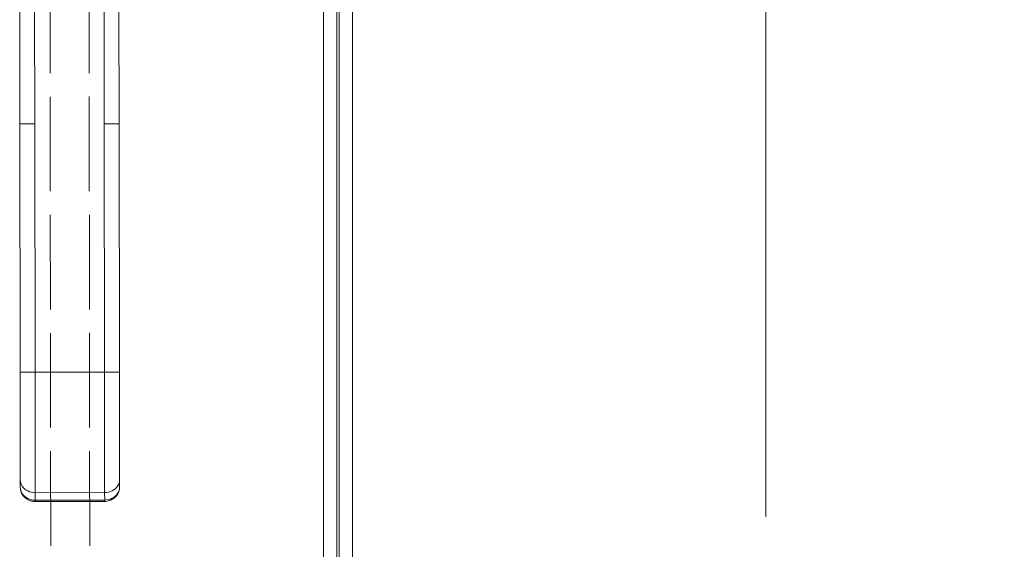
# Model space of a CAD drawing. Header units: inches. Extents: x 1 to 177, y 1 to 112.
# Tile 32 of 70: x 62.19 to 70, y 54.33 to 58.53. Entities that reach past the tile are written whole.
import ezdxf

# ---------------------------------------------------------------- set-up
doc = ezdxf.new("R2010")
doc.units = ezdxf.units.IN
doc.header["$LTSCALE"] = 10.666667
doc.header["$MEASUREMENT"] = 0
doc.linetypes.add('DASHED', pattern=[0.2067, 0.1654, -0.0413])
for name, color, linetype, lineweight in [('Dimension (ANSI)', 7, 'Continuous', 13), ('Hidden (ANSI)', 7, 'DASHED', 15), ('Visible (ANSI)', 7, 'Continuous', 13), ('Visible Narrow (ANSI)', 7, 'Continuous', 18)]:
    doc.layers.add(name, color=color, linetype=linetype, lineweight=lineweight)
doc.styles.add('Note Text (ANSI)', font='RomanS.shx')
doc.dimstyles.new('Default (ANSI)', dxfattribs={"dimscale": 10.666667, "dimtxt": 0.12, "dimasz": 0.098425, "dimexe": 0.125, "dimexo": 0.0625, "dimgap": 0.031496, "dimtad": 0, "dimtih": 1, "dimtoh": 1, "dimrnd": 1e-08, "dimzin": 0, "dimdsep": 46, "dimtxsty": 'Note Text (ANSI)', "dimcen": 0.09, "dimdle": 0.393701, "dimclrd": 256, "dimclre": 256, "dimclrt": 256, "dimadec": 0, "dimazin": 0, "dimtfac": 1, "dimtofl": 0, "dimtmove": 0, "dimatfit": 3, "dimfxl": 1, "dimtolj": 1, "dimtzin": 4, "dimlwd": -1, "dimlwe": -1, "dimarcsym": 0})

# ---------------------------------------------------------------- blocks, each defined once
blk = doc.blocks.new('*D6')
at = {"layer": 'Defpoints', "color": 0, "transparency": 16777216}
for p in [(62.578, 61.0497), (68.1066, 61.0497), (64.6179, 46.1747)]:
    blk.add_point(p, dxfattribs=at)
at = {"layer": 'Dimension (ANSI)', "transparency": 16777216}
for p, q in [((63.2446, 61.0497), (69.4399, 61.0497)), ((68.1066, 59.9999), (68.1066, 54.5882)), ((68.1066, 47.2246), (68.1066, 52.6363)), ((65.2846, 46.1747), (69.4399, 46.1747))]:
    blk.add_line(p, q, dxfattribs=at)
for points in [[(67.9316, 59.9999), (68.2815, 59.9999), (68.1066, 61.0497)], [(67.9316, 47.2246), (68.2815, 47.2246), (68.1066, 46.1747)]]:
    blk.add_solid(points, dxfattribs=at)
at = {"layer": 'Dimension (ANSI)', "transparency": 16777216, "insert": (65.638, 54.2522), "char_height": 1.28, "attachment_point": 1, "style": 'Note Text (ANSI)'}
blk.add_mtext('\\A1;14.88', dxfattribs=at)

msp = doc.modelspace()

# ---------------------------------------------------------------- linework, layer by layer
at = {"layer": 'Hidden (ANSI)', "ltscale": 0.42479}
for p, q in [((62.4265, 59.7917), (62.442, 47.6162)), ((62.7365, 59.7921), (62.752, 47.6166))]:
    msp.add_line(p, q, dxfattribs=at)
at = {"layer": 'Visible (ANSI)'}
for p, q in [((64.828, 75.9647), (64.828, 46.1348)), ((64.703, 75.8397), (64.703, 46.2598)), ((62.1885, 57.7028), (62.1873, 58.6289)), ((62.9759, 57.7038), (62.9747, 58.6299)), ((62.1885, 57.7028), (62.191, 55.7343)), ((62.9759, 57.7038), (62.9784, 55.7353)), ((62.1921, 54.8819), (62.191, 55.7343)), ((62.9795, 54.8829), (62.9784, 55.7353)), ((62.1921, 54.8819), (62.1922, 54.8228)), ((62.9795, 54.8829), (62.9796, 54.8238)), ((62.3104, 54.7101), (62.8616, 54.7108))]:
    msp.add_line(p, q, dxfattribs=at)
for points, knots in [([(62.3104, 54.7101), (62.2976, 54.7101), (62.2846, 54.7122), (62.2601, 54.7201), (62.2483, 54.7261), (62.2279, 54.7411), (62.219, 54.7503), (62.2049, 54.7706), (62.1995, 54.782), (62.1937, 54.8029), (62.1923, 54.8125), (62.1922, 54.822)], [0, 0, 0, 0, 0.0979204, 0.0979204, 0.1963948, 0.1963948, 0.2922837, 0.2922837, 0.3867513, 0.3867513, 0.4599971, 0.4599971, 0.4599971, 0.4599971]), ([(62.9796, 54.8238), (62.9796, 54.8122), (62.9777, 54.8005), (62.9704, 54.7785), (62.9649, 54.7678), (62.9508, 54.7489), (62.9421, 54.7404), (62.9225, 54.7263), (62.9111, 54.7206), (62.8872, 54.7129), (62.8743, 54.7109), (62.8616, 54.7108)], [0, 0, 0, 0, 0.0892957, 0.0892957, 0.179325, 0.179325, 0.2704731, 0.2704731, 0.3651574, 0.3651574, 0.4621652, 0.4621652, 0.4621652, 0.4621652])]:
    msp.add_open_spline(points, degree=3, knots=knots, dxfattribs=at)
at = {"layer": 'Visible Narrow (ANSI)'}
for p, q in [((64.7227, 46.166), (64.7227, 75.9334)), ((64.5977, 46.28), (64.5977, 75.8195)), ((62.3066, 57.7029), (62.3054, 58.629)), ((62.8578, 57.7036), (62.8566, 58.6297)), ((62.3066, 57.7029), (62.3091, 55.7344)), ((62.8578, 57.7036), (62.8603, 55.7351)), ((62.8603, 55.7351), (62.3091, 55.7344)), ((62.3104, 54.7798), (62.3091, 55.7344)), ((62.8615, 54.7805), (62.8603, 55.7351)), ((62.8615, 54.7805), (62.3104, 54.7798)), ((62.3104, 54.7798), (62.3104, 54.7207)), ((62.8615, 54.7805), (62.8616, 54.7214)), ((62.3104, 54.7207), (62.8616, 54.7214)), ((62.3104, 54.7101), (62.3104, 54.7207))]:
    msp.add_line(p, q, dxfattribs=at)
msp.add_ellipse((62.8615, 54.7896), major_axis=(0.0001, -0.0787), ratio=0.000026, start_param=5.759625, end_param=6.283174, dxfattribs=at)
for points, knots in [([(62.3066, 57.7029), (62.3002, 57.7029), (62.2942, 57.7029), (62.2885, 57.7029), (62.2829, 57.7029), (62.2776, 57.7029), (62.2727, 57.7029), (62.2678, 57.7029), (62.2633, 57.7029), (62.2591, 57.7029), (62.2549, 57.7029), (62.251, 57.7029), (62.2474, 57.7029), (62.2438, 57.7028), (62.2404, 57.7028), (62.2373, 57.7028), (62.2342, 57.7028), (62.2314, 57.7028), (62.2287, 57.7028), (62.226, 57.7028), (62.2235, 57.7028), (62.2212, 57.7028), (62.2188, 57.7028), (62.2166, 57.7028), (62.2145, 57.7028), (62.2125, 57.7028), (62.2105, 57.7028), (62.2087, 57.7028), (62.2069, 57.7028), (62.2051, 57.7028), (62.2035, 57.7028), (62.2019, 57.7028), (62.2003, 57.7028), (62.1989, 57.7028), (62.1974, 57.7028), (62.1961, 57.7028), (62.1949, 57.7028), (62.1937, 57.7028), (62.1926, 57.7028), (62.1916, 57.7028), (62.1907, 57.7028), (62.1899, 57.7028), (62.1894, 57.7028), (62.1888, 57.7028), (62.1885, 57.7028), (62.1885, 57.7028)], [0, 0, 0, 0, 0.066667, 0.066667, 0.066667, 0.133333, 0.133333, 0.133333, 0.2, 0.2, 0.2, 0.266667, 0.266667, 0.266667, 0.333333, 0.333333, 0.333333, 0.4, 0.4, 0.4, 0.466667, 0.466667, 0.466667, 0.533333, 0.533333, 0.533333, 0.6, 0.6, 0.6, 0.666667, 0.666667, 0.666667, 0.733333, 0.733333, 0.733333, 0.8, 0.8, 0.8, 0.866667, 0.866667, 0.866667, 0.933333, 0.933333, 0.933333, 1, 1, 1, 1]), ([(62.9759, 57.7038), (62.9759, 57.7038), (62.9756, 57.7038), (62.9751, 57.7038), (62.9745, 57.7038), (62.9737, 57.7038), (62.9728, 57.7038), (62.9719, 57.7038), (62.9708, 57.7038), (62.9696, 57.7038), (62.9683, 57.7038), (62.967, 57.7038), (62.9656, 57.7038), (62.9641, 57.7038), (62.9626, 57.7038), (62.9609, 57.7038), (62.9593, 57.7038), (62.9576, 57.7038), (62.9557, 57.7038), (62.9539, 57.7038), (62.952, 57.7037), (62.9499, 57.7037), (62.9478, 57.7037), (62.9456, 57.7037), (62.9433, 57.7037), (62.9409, 57.7037), (62.9384, 57.7037), (62.9358, 57.7037), (62.9331, 57.7037), (62.9302, 57.7037), (62.9271, 57.7037), (62.924, 57.7037), (62.9207, 57.7037), (62.9171, 57.7037), (62.9134, 57.7037), (62.9096, 57.7037), (62.9053, 57.7037), (62.9011, 57.7037), (62.8966, 57.7037), (62.8917, 57.7037), (62.8868, 57.7037), (62.8815, 57.7037), (62.8759, 57.7037), (62.8702, 57.7036), (62.8642, 57.7036), (62.8578, 57.7036)], [0, 0, 0, 0, 0.066667, 0.066667, 0.066667, 0.133333, 0.133333, 0.133333, 0.2, 0.2, 0.2, 0.266667, 0.266667, 0.266667, 0.333333, 0.333333, 0.333333, 0.4, 0.4, 0.4, 0.466667, 0.466667, 0.466667, 0.533333, 0.533333, 0.533333, 0.6, 0.6, 0.6, 0.666667, 0.666667, 0.666667, 0.733333, 0.733333, 0.733333, 0.8, 0.8, 0.8, 0.866667, 0.866667, 0.866667, 0.933333, 0.933333, 0.933333, 1, 1, 1, 1]), ([(62.1922, 54.8228), (62.1922, 54.805), (62.1978, 54.7871), (62.2081, 54.7717), (62.2184, 54.7563), (62.2335, 54.7432), (62.2514, 54.7343), (62.2692, 54.7254), (62.2898, 54.7207), (62.3104, 54.7207)], [0, 0, 0, 0, 0.333333, 0.333333, 0.333333, 0.666667, 0.666667, 0.666667, 1, 1, 1, 1]), ([(62.8616, 54.7214), (62.8822, 54.7214), (62.9028, 54.7262), (62.9206, 54.7352), (62.9385, 54.7441), (62.9535, 54.7572), (62.9638, 54.7727), (62.9741, 54.7881), (62.9796, 54.806), (62.9796, 54.8238)], [0, 0, 0, 0, 0.333333, 0.333333, 0.333333, 0.666667, 0.666667, 0.666667, 1, 1, 1, 1])]:
    msp.add_open_spline(points, degree=3, knots=knots, dxfattribs=at)
for points in [[(62.3091, 55.7344), (62.2885, 55.7344), (62.2473, 55.7343), (62.2021, 55.7343), (62.191, 55.7343), (62.191, 55.7343)], [(62.9784, 55.7353), (62.9784, 55.7353), (62.9674, 55.7353), (62.9221, 55.7352), (62.8809, 55.7352), (62.8603, 55.7351)], [(62.3104, 54.7798), (62.2897, 54.7797), (62.2485, 54.7892), (62.2032, 54.8284), (62.1921, 54.864), (62.1921, 54.8819)], [(62.9795, 54.8829), (62.9795, 54.865), (62.9685, 54.8293), (62.9233, 54.7901), (62.8821, 54.7805), (62.8615, 54.7805)]]:
    msp.add_open_spline(points, degree=3, dxfattribs=at)

# ---------------------------------------------------------------- dimensions: what is measured, and where the dimension line sits
at = {"layer": 'Dimension (ANSI)'}
dim = msp.add_linear_dim(base=(68.1065507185, 61.0497321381), p1=(64.6179075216, 46.1747321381), p2=(62.577956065, 61.0497321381), angle=90, dimstyle='Default (ANSI)', override={"dimdec": 2, "dimtp": 0, "dimtm": 0, "dimtdec": 2, "dimatfit": 1}, dxfattribs=at)
dim.commit()
dim.dimension.update_dxf_attribs({"geometry": '*D6', "text_midpoint": (68.1065507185, 53.6122321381), "dimtype": 160})

doc.saveas('drawing.dxf')
